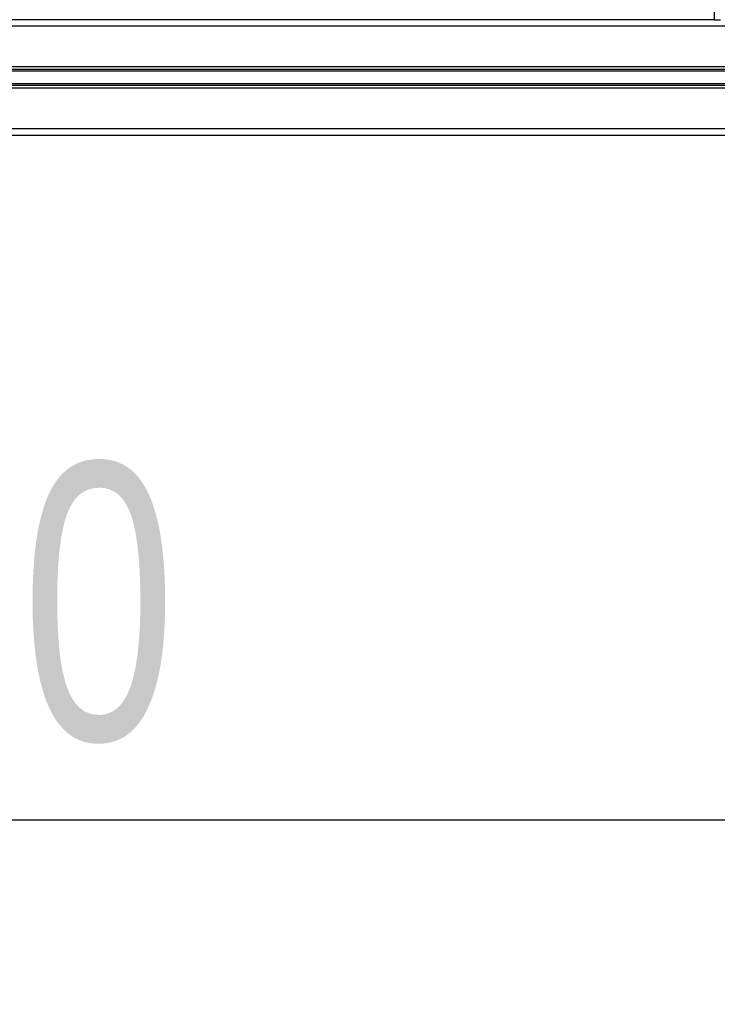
# Model space of a CAD drawing. Header units: millimetres. Extents: x 0 to 420, y 0 to 297.
# Tile 139 of 163: x 308 to 316, y 199 to 209. Entities that reach past the tile are written whole.
import ezdxf

# ---------------------------------------------------------------- set-up
doc = ezdxf.new("R2010")
doc.units = ezdxf.units.MM
doc.layers.add('QUOTE', color=174, linetype='Continuous')
doc.styles.add('SLDTEXTSTYLE3', font='TXT', dxfattribs={"width": 0.75})
doc.dimstyles.new('SLDDIMSTYLE1', dxfattribs={"dimtxt": 3, "dimasz": 3, "dimexe": 0, "dimexo": 0.0625, "dimgap": 0.75, "dimtad": 1, "dimdec": 0, "dimlfac": 35.88954, "dimrnd": 1e-09, "dimzin": 12, "dimdsep": 46, "dimtxsty": 'SLDTEXTSTYLE3', "dimsah": 1, "dimcen": 0.09, "dimadec": 0, "dimazin": 3, "dimtfac": 1, "dimtdec": 3, "dimtmove": 0, "dimatfit": 0, "dimfxl": 0, "dimfrac": 2, "dimtolj": 1, "dimtzin": 12, "dimarcsym": 0})

# ---------------------------------------------------------------- blocks, each defined once
blk = doc.blocks.new('_D_1')
at = {"layer": 'QUOTE'}
for p, q in [((299.094, 203.068), (299.094, 198.717)), ((317.205, 203.068), (317.205, 198.717)), ((299.094, 200.717), (293.094, 200.717)), ((299.094, 200.717), (317.205, 200.717)), ((317.205, 200.717), (323.205, 200.717))]:
    blk.add_line(p, q, dxfattribs=at)
for points in [[(299.094, 200.717), (296.094, 201.217), (296.094, 200.217)], [(317.205, 200.717), (320.205, 200.217), (320.205, 201.217)]]:
    blk.add_solid(points, dxfattribs=at)
at = {"layer": 'QUOTE', "insert": (304.825, 204.584), "char_height": 3, "attachment_point": 1, "style": 'SLDTEXTSTYLE3'}
blk.add_mtext('650', dxfattribs=at)

msp = doc.modelspace()

# ---------------------------------------------------------------- linework, layer by layer
at = {"color": 7, "linetype": 'Continuous', "lineweight": 25}
for p, q in [((315.68275, 224.4381), (315.68275, 209.39193)), ((315.68275, 209.39193), (303.39505, 209.39193)), ((315.68275, 209.39193), (315.75241, 209.39193)), ((319.84831, 209.32228), (299.22949, 209.32228)), ((319.84831, 208.88064), (299.22949, 208.88064)), ((318.40638, 208.85044), (300.67141, 208.85044)), ((318.40438, 208.83444), (300.67341, 208.83444)), ((319.84831, 208.64938), (299.22949, 208.64938)), ((318.40638, 208.67958), (300.67141, 208.67958)), ((318.40438, 208.69558), (300.67341, 208.69558)), ((319.84831, 208.20774), (299.22949, 208.20774)), ((317.34061, 208.13809), (301.73718, 208.13809))]:
    msp.add_line(p, q, dxfattribs=at)

# ---------------------------------------------------------------- dimensions: what is measured, and where the dimension line sits
at = {"layer": 'QUOTE'}
dim = msp.add_linear_dim(base=(317.20518, 200.71689), p1=(299.09405, 205.06763), p2=(317.20518, 205.06763), dimstyle='SLDDIMSTYLE1', dxfattribs=at)
dim.commit()
dim.dimension.update_dxf_attribs({"geometry": '_D_1', "text_midpoint": (308.14962, 200.71689), "dimtype": 160})

doc.saveas('drawing.dxf')
